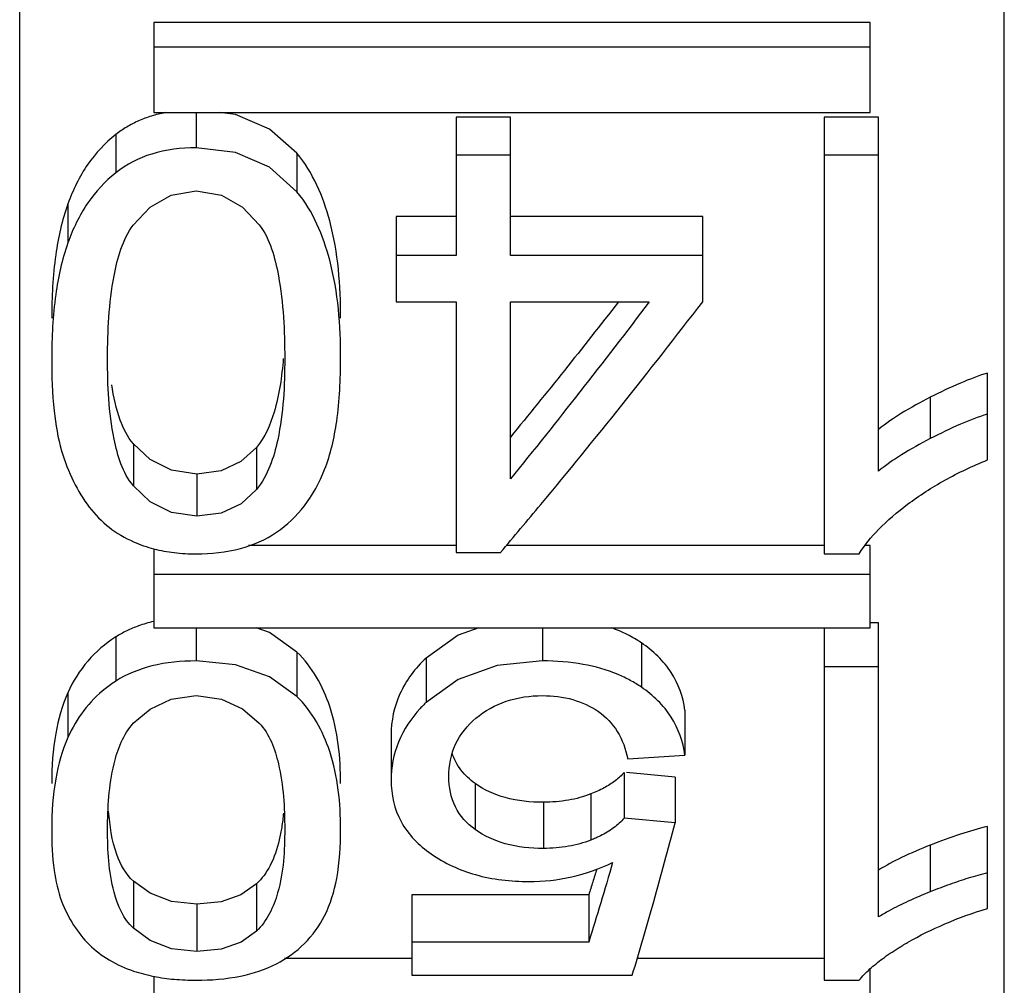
# Paper-space layout 'Sheet' of a CAD drawing. Header units: inches. Extents: x 0.2 to 10.8, y 0.2 to 8.3.
# Tile 56 of 256: x 3.1034 to 3.1254, y 1.9281 to 1.9496. Entities that reach past the tile are written whole.
import ezdxf

# ---------------------------------------------------------------- set-up
doc = ezdxf.new("R2010")
doc.units = ezdxf.units.IN
doc.header["$MEASUREMENT"] = 0
doc.layers.get('0').update_dxf_attribs({"lineweight": 5})

psp = doc.layouts.new('Sheet')

# ---------------------------------------------------------------- linework, layer by layer
at = {"color": 0, "linetype": 'ByBlock', "lineweight": -3}
for p, q in [((3.103363, 1.899123), (3.103363, 2.150722)), ((3.125363, 1.917975), (3.125363, 2.120269)), ((3.106363, 1.949573), (3.106363, 1.947556)), ((3.122363, 1.949573), (3.106363, 1.949573)), ((3.122363, 1.947556), (3.122363, 1.949573)), ((3.122363, 1.949023), (3.106363, 1.949023)), ((3.106363, 1.947556), (3.122363, 1.947556)), ((3.107306, 1.947556), (3.107306, 1.94677)), ((3.113114, 1.947457), (3.113114, 1.94436)), ((3.114329, 1.947457), (3.113114, 1.947457)), ((3.114329, 1.94436), (3.114329, 1.947457)), ((3.121339, 1.947457), (3.121339, 1.937694)), ((3.122554, 1.947457), (3.121339, 1.947457)), ((3.122554, 1.939544), (3.122554, 1.947457)), ((3.10551, 1.947066), (3.10551, 1.946211)), ((3.109557, 1.946647), (3.109557, 1.945788)), ((3.114329, 1.946607), (3.113114, 1.946607)), ((3.122554, 1.946607), (3.121339, 1.946607)), ((3.104439, 1.945516), (3.104439, 1.944643)), ((3.111777, 1.945237), (3.111777, 1.943329)), ((3.113114, 1.945237), (3.111777, 1.945237)), ((3.118624, 1.945237), (3.114329, 1.945237)), ((3.118624, 1.943329), (3.118624, 1.945237)), ((3.113114, 1.94436), (3.111777, 1.94436)), ((3.118624, 1.94436), (3.114329, 1.94436)), ((3.111777, 1.943329), (3.113114, 1.943329)), ((3.113114, 1.943329), (3.113114, 1.937727)), ((3.114329, 1.93937), (3.114329, 1.943329)), ((3.114329, 1.943329), (3.117429, 1.943329)), ((3.124986, 1.939794), (3.124986, 1.941735)), ((3.123708, 1.941195), (3.123708, 1.94027)), ((3.105903, 1.940152), (3.105903, 1.939216)), ((3.108655, 1.940073), (3.108655, 1.939135)), ((3.10732, 1.939478), (3.10732, 1.938534)), ((3.106363, 1.937808), (3.106363, 1.936038)), ((3.113114, 1.937879), (3.108475, 1.937879)), ((3.121339, 1.937879), (3.114233, 1.937879)), ((3.122363, 1.937879), (3.122258, 1.937879)), ((3.122363, 1.936038), (3.122363, 1.937879)), ((3.113114, 1.937727), (3.114106, 1.937727)), ((3.121339, 1.937694), (3.122122, 1.937694)), ((3.122363, 1.937236), (3.106363, 1.937236)), ((3.106363, 1.936038), (3.122363, 1.936038)), ((3.107306, 1.936038), (3.107306, 1.935301)), ((3.115045, 1.936038), (3.115045, 1.935301)), ((3.121339, 1.936038), (3.121339, 1.928166)), ((3.122554, 1.936154), (3.122363, 1.936154)), ((3.122554, 1.929579), (3.122554, 1.936154)), ((3.10551, 1.935837), (3.10551, 1.934849)), ((3.117255, 1.935704), (3.117255, 1.934714)), ((3.109557, 1.935499), (3.109557, 1.934506)), ((3.112442, 1.935366), (3.112442, 1.934372)), ((3.122554, 1.935169), (3.121339, 1.935169)), ((3.113159, 1.934887), (3.112442, 1.934372)), ((3.104439, 1.93459), (3.104439, 1.933587)), ((3.118226, 1.934202), (3.118226, 1.933195)), ((3.111662, 1.933647), (3.111662, 1.932633)), ((3.116949, 1.933115), (3.118226, 1.933195)), ((3.116868, 1.93281), (3.116868, 1.931786)), ((3.11801, 1.932706), (3.116921, 1.932805)), ((3.11801, 1.932706), (3.11801, 1.93168)), ((3.113541, 1.93256), (3.113541, 1.931533)), ((3.116126, 1.932328), (3.116126, 1.931298)), ((3.115065, 1.932142), (3.115065, 1.93111)), ((3.11801, 1.93168), (3.116868, 1.931786)), ((3.124986, 1.929771), (3.124986, 1.931603)), ((3.123708, 1.931183), (3.123708, 1.93014)), ((3.105903, 1.930379), (3.105903, 1.929326)), ((3.108655, 1.930318), (3.108655, 1.929264)), ((3.112128, 1.930074), (3.112128, 1.928276)), ((3.116078, 1.930074), (3.112128, 1.930074)), ((3.116078, 1.930074), (3.116078, 1.929017)), ((3.10732, 1.929863), (3.10732, 1.928804)), ((3.106278, 1.929053), (3.105903, 1.929326)), ((3.116078, 1.929017), (3.112128, 1.929017)), ((3.112128, 1.928652), (3.109282, 1.928652)), ((3.121339, 1.928652), (3.117161, 1.928652)), ((3.122363, 1.927042), (3.122363, 1.928415)), ((3.106363, 1.928252), (3.106363, 1.927042)), ((3.112128, 1.928276), (3.117051, 1.928276)), ((3.121339, 1.928166), (3.122122, 1.928166))]:
    psp.add_line(p, q, dxfattribs=at)
for points in [[(3.109557, 1.946647), (3.108945, 1.947187), (3.108187, 1.947513), (3.107827, 1.947556)], [(3.109557, 1.945788), (3.108944, 1.946334), (3.108187, 1.946663), (3.107306, 1.94677)], [(3.105901, 1.945044), (3.106275, 1.945441), (3.106747, 1.945714), (3.107306, 1.945811)], [(3.107306, 1.945811), (3.107873, 1.945715), (3.108345, 1.945445), (3.108717, 1.94505)], [(3.10732, 1.939478), (3.106753, 1.939563), (3.106279, 1.9398), (3.105903, 1.940152)], [(3.108655, 1.940073), (3.108308, 1.939756), (3.107864, 1.93955), (3.10732, 1.939478)], [(3.10732, 1.938534), (3.106753, 1.938619), (3.106278, 1.93886), (3.105903, 1.939216)], [(3.108655, 1.939135), (3.108309, 1.938815), (3.107865, 1.938607), (3.10732, 1.938534)], [(3.109557, 1.935499), (3.108945, 1.935935), (3.108649, 1.936038)], [(3.113621, 1.936038), (3.113161, 1.935876), (3.112442, 1.935366)], [(3.109557, 1.934506), (3.108944, 1.934948), (3.108187, 1.935215), (3.107306, 1.935301)], [(3.115045, 1.935301), (3.114032, 1.935199), (3.113159, 1.934887)], [(3.105901, 1.933908), (3.106275, 1.934227), (3.106747, 1.934447), (3.107306, 1.934526)], [(3.107306, 1.934526), (3.107873, 1.934448), (3.108345, 1.93423), (3.108717, 1.933913)], [(3.10732, 1.929863), (3.106753, 1.929927), (3.106279, 1.930109), (3.105903, 1.930379)], [(3.108655, 1.930318), (3.108308, 1.930075), (3.107864, 1.929918), (3.10732, 1.929863)], [(3.108655, 1.929264), (3.108309, 1.929019), (3.107865, 1.92886), (3.10732, 1.928804)], [(3.10732, 1.928804), (3.106753, 1.928869), (3.106278, 1.929053)]]:
    psp.add_lwpolyline(points, dxfattribs=at)
for points, knots in [([(3.106618, 1.947556), (3.106513, 1.947536), (3.10631, 1.947486), (3.106114, 1.947414), (3.10602, 1.947372)], [0, 0, 0, 0, 0.508574, 1, 1, 1, 1]), ([(3.10602, 1.947372), (3.105929, 1.947332), (3.105752, 1.94724), (3.105588, 1.947127), (3.10551, 1.947066)], [0, 0, 0, 0, 0.501687, 1, 1, 1, 1]), ([(3.10551, 1.947066), (3.105271, 1.946879), (3.104833, 1.946405), (3.104551, 1.945827), (3.104439, 1.945516)], [0, 0, 0, 0, 0.478838, 1, 1, 1, 1]), ([(3.107306, 1.94677), (3.106972, 1.94677), (3.106329, 1.946697), (3.105747, 1.9464), (3.10551, 1.946211)], [0, 0, 0, 0, 0.524609, 1, 1, 1, 1]), ([(3.110534, 1.942963), (3.110534, 1.943692), (3.110439, 1.944986), (3.109918, 1.946218), (3.109557, 1.946647)], [0, 0, 0, 0, 0.565147, 1, 1, 1, 1]), ([(3.10551, 1.946211), (3.10527, 1.946021), (3.104832, 1.945541), (3.104551, 1.944957), (3.104439, 1.944643)], [0, 0, 0, 0, 0.478068, 1, 1, 1, 1]), ([(3.110534, 1.94206), (3.110534, 1.942797), (3.110439, 1.944104), (3.109919, 1.945352), (3.109557, 1.945788)], [0, 0, 0, 0, 0.565658, 1, 1, 1, 1]), ([(3.104439, 1.945516), (3.104306, 1.94515), (3.104123, 1.9443), (3.104078, 1.943436), (3.104078, 1.942963)], [0, 0, 0, 0, 0.451951, 1, 1, 1, 1]), ([(3.105327, 1.94206), (3.105327, 1.942678), (3.105377, 1.943691), (3.10566, 1.944719), (3.105901, 1.945044)], [0, 0, 0, 0, 0.603986, 1, 1, 1, 1]), ([(3.108717, 1.94505), (3.108959, 1.944725), (3.109237, 1.943694), (3.109285, 1.942679), (3.109285, 1.94206)], [0, 0, 0, 0, 0.395286, 1, 1, 1, 1]), ([(3.104439, 1.944643), (3.104306, 1.944272), (3.104123, 1.943412), (3.104078, 1.942538), (3.104078, 1.94206)], [0, 0, 0, 0, 0.451809, 1, 1, 1, 1]), ([(3.117429, 1.943329), (3.116918, 1.942654), (3.115896, 1.941325), (3.114852, 1.940014), (3.114329, 1.93937)], [0, 0, 0, 0, 0.505399, 1, 1, 1, 1]), ([(3.116741, 1.943326), (3.116342, 1.942813), (3.115545, 1.941801), (3.114735, 1.940799), (3.114329, 1.940305)], [0, 0, 0, 0, 0.504194, 1, 1, 1, 1]), ([(3.115006, 1.938797), (3.115617, 1.939531), (3.116838, 1.94103), (3.118028, 1.942553), (3.118624, 1.943329)], [0, 0, 0, 0, 0.493822, 1, 1, 1, 1]), ([(3.104078, 1.94206), (3.104078, 1.941669), (3.104102, 1.940976), (3.104215, 1.940288), (3.104301, 1.939998)], [0, 0, 0, 0, 0.564564, 1, 1, 1, 1]), ([(3.105903, 1.939216), (3.105663, 1.939506), (3.105367, 1.940489), (3.105327, 1.941459), (3.105327, 1.94206)], [0, 0, 0, 0, 0.385418, 1, 1, 1, 1]), ([(3.109253, 1.942063), (3.109221, 1.941659), (3.109128, 1.940963), (3.108842, 1.9403), (3.108655, 1.940073)], [0, 0, 0, 0, 0.579761, 1, 1, 1, 1]), ([(3.109285, 1.94206), (3.109285, 1.941453), (3.109241, 1.940448), (3.108909, 1.939447), (3.108655, 1.939135)], [0, 0, 0, 0, 0.601569, 1, 1, 1, 1]), ([(3.110176, 1.939579), (3.110312, 1.939923), (3.110496, 1.940751), (3.110534, 1.941591), (3.110534, 1.94206)], [0, 0, 0, 0, 0.441318, 1, 1, 1, 1]), ([(3.124986, 1.941735), (3.124781, 1.941672), (3.124347, 1.941507), (3.123929, 1.941308), (3.123708, 1.941195)], [0, 0, 0, 0, 0.463054, 1, 1, 1, 1]), ([(3.105903, 1.940152), (3.105773, 1.940308), (3.10556, 1.940743), (3.105462, 1.941207), (3.105421, 1.941475)], [0, 0, 0, 0, 0.427496, 1, 1, 1, 1]), ([(3.123708, 1.941195), (3.123489, 1.941083), (3.123092, 1.940865), (3.122716, 1.940608), (3.122554, 1.940477)], [0, 0, 0, 0, 0.540655, 1, 1, 1, 1]), ([(3.124986, 1.940817), (3.124781, 1.940753), (3.124347, 1.940586), (3.123929, 1.940384), (3.123708, 1.94027)], [0, 0, 0, 0, 0.462877, 1, 1, 1, 1]), ([(3.123708, 1.94027), (3.123489, 1.940157), (3.123091, 1.939936), (3.122716, 1.939677), (3.122554, 1.939544)], [0, 0, 0, 0, 0.540384, 1, 1, 1, 1]), ([(3.104301, 1.939998), (3.104371, 1.939762), (3.104538, 1.939321), (3.104783, 1.938917), (3.104918, 1.93874)], [0, 0, 0, 0, 0.525657, 1, 1, 1, 1]), ([(3.123203, 1.938802), (3.123466, 1.939001), (3.124041, 1.939371), (3.12466, 1.939662), (3.124986, 1.939794)], [0, 0, 0, 0, 0.484313, 1, 1, 1, 1]), ([(3.109101, 1.938178), (3.109337, 1.938341), (3.109777, 1.938759), (3.110063, 1.939292), (3.110176, 1.939579)], [0, 0, 0, 0, 0.481592, 1, 1, 1, 1]), ([(3.104918, 1.93874), (3.105045, 1.938572), (3.105346, 1.938266), (3.105715, 1.938051), (3.105909, 1.937964)], [0, 0, 0, 0, 0.497946, 1, 1, 1, 1]), ([(3.114106, 1.937727), (3.114257, 1.937904), (3.114558, 1.93826), (3.114857, 1.938617), (3.115006, 1.938797)], [0, 0, 0, 0, 0.498392, 1, 1, 1, 1]), ([(3.122122, 1.937694), (3.122242, 1.937892), (3.122576, 1.938295), (3.122974, 1.938629), (3.123203, 1.938802)], [0, 0, 0, 0, 0.446913, 1, 1, 1, 1]), ([(3.107306, 1.937694), (3.107639, 1.937694), (3.10827, 1.937757), (3.108858, 1.938012), (3.109101, 1.938178)], [0, 0, 0, 0, 0.531257, 1, 1, 1, 1]), ([(3.105909, 1.937964), (3.105981, 1.937932), (3.10613, 1.937873), (3.106284, 1.937826), (3.106362, 1.937806)], [0, 0, 0, 0, 0.494528, 1, 1, 1, 1]), ([(3.106362, 1.937806), (3.106511, 1.937768), (3.106824, 1.937711), (3.107142, 1.937694), (3.107306, 1.937694)], [0, 0, 0, 0, 0.483632, 1, 1, 1, 1]), ([(3.10602, 1.936084), (3.10593, 1.936052), (3.105754, 1.935979), (3.105589, 1.935887), (3.10551, 1.935837)], [0, 0, 0, 0, 0.506939, 1, 1, 1, 1]), ([(3.106354, 1.936183), (3.106297, 1.936169), (3.106185, 1.93614), (3.106074, 1.936104), (3.10602, 1.936084)], [0, 0, 0, 0, 0.50617, 1, 1, 1, 1]), ([(3.117255, 1.935704), (3.117153, 1.935773), (3.116937, 1.935899), (3.116708, 1.935998), (3.116589, 1.936041)], [0, 0, 0, 0, 0.49209, 1, 1, 1, 1]), ([(3.10551, 1.935837), (3.105278, 1.93569), (3.10485, 1.935323), (3.104554, 1.934845), (3.104439, 1.93459)], [0, 0, 0, 0, 0.494659, 1, 1, 1, 1]), ([(3.118226, 1.934202), (3.118187, 1.934497), (3.117975, 1.935096), (3.117515, 1.935528), (3.117255, 1.935704)], [0, 0, 0, 0, 0.486225, 1, 1, 1, 1]), ([(3.110534, 1.932564), (3.110534, 1.933143), (3.110431, 1.934207), (3.109898, 1.935171), (3.109557, 1.935499)], [0, 0, 0, 0, 0.550509, 1, 1, 1, 1]), ([(3.112442, 1.935366), (3.112203, 1.935138), (3.111799, 1.934613), (3.111662, 1.93396), (3.111662, 1.933647)], [0, 0, 0, 0, 0.513679, 1, 1, 1, 1]), ([(3.107306, 1.935301), (3.106973, 1.935301), (3.106346, 1.935244), (3.105755, 1.935006), (3.10551, 1.934849)], [0, 0, 0, 0, 0.53335, 1, 1, 1, 1]), ([(3.116733, 1.934999), (3.116484, 1.935104), (3.115925, 1.93526), (3.115349, 1.935301), (3.115045, 1.935301)], [0, 0, 0, 0, 0.470785, 1, 1, 1, 1]), ([(3.117255, 1.934714), (3.117174, 1.93477), (3.117004, 1.934873), (3.116825, 1.934959), (3.116733, 1.934999)], [0, 0, 0, 0, 0.494497, 1, 1, 1, 1]), ([(3.105275, 1.934681), (3.105097, 1.934539), (3.104769, 1.934205), (3.104535, 1.933801), (3.104439, 1.933587)], [0, 0, 0, 0, 0.49188, 1, 1, 1, 1]), ([(3.10551, 1.934849), (3.105469, 1.934823), (3.105389, 1.934769), (3.105312, 1.934711), (3.105275, 1.934681)], [0, 0, 0, 0, 0.501959, 1, 1, 1, 1]), ([(3.118226, 1.933195), (3.118187, 1.933492), (3.117976, 1.934097), (3.117515, 1.934536), (3.117255, 1.934714)], [0, 0, 0, 0, 0.487357, 1, 1, 1, 1]), ([(3.104439, 1.93459), (3.104309, 1.934302), (3.104124, 1.933629), (3.104078, 1.932938), (3.104078, 1.932564)], [0, 0, 0, 0, 0.457657, 1, 1, 1, 1]), ([(3.110534, 1.931537), (3.110534, 1.932123), (3.110431, 1.933197), (3.109899, 1.934174), (3.109557, 1.934506)], [0, 0, 0, 0, 0.551225, 1, 1, 1, 1]), ([(3.113558, 1.934022), (3.113757, 1.934187), (3.114234, 1.934453), (3.114772, 1.934526), (3.115045, 1.934526)], [0, 0, 0, 0, 0.486919, 1, 1, 1, 1]), ([(3.115045, 1.934526), (3.115273, 1.934526), (3.115715, 1.934475), (3.116121, 1.934288), (3.116294, 1.934169)], [0, 0, 0, 0, 0.520152, 1, 1, 1, 1]), ([(3.112314, 1.934241), (3.112111, 1.934021), (3.111773, 1.933519), (3.111662, 1.932923), (3.111662, 1.932633)], [0, 0, 0, 0, 0.508675, 1, 1, 1, 1]), ([(3.112442, 1.934372), (3.11242, 1.934351), (3.112377, 1.934308), (3.112335, 1.934263), (3.112314, 1.934241)], [0, 0, 0, 0, 0.503543, 1, 1, 1, 1]), ([(3.112952, 1.932712), (3.112952, 1.93296), (3.113044, 1.933465), (3.113369, 1.933865), (3.113558, 1.934022)], [0, 0, 0, 0, 0.502859, 1, 1, 1, 1]), ([(3.116294, 1.934169), (3.116462, 1.934054), (3.116762, 1.933736), (3.116905, 1.933328), (3.116949, 1.933115)], [0, 0, 0, 0, 0.483201, 1, 1, 1, 1]), ([(3.105327, 1.931537), (3.105327, 1.932026), (3.105375, 1.932847), (3.105674, 1.933662), (3.105901, 1.933908)], [0, 0, 0, 0, 0.593649, 1, 1, 1, 1]), ([(3.108717, 1.933913), (3.108945, 1.933667), (3.10924, 1.932848), (3.109285, 1.932028), (3.109285, 1.931537)], [0, 0, 0, 0, 0.405526, 1, 1, 1, 1]), ([(3.104439, 1.933587), (3.104309, 1.933295), (3.104124, 1.932614), (3.104078, 1.931915), (3.104078, 1.931537)], [0, 0, 0, 0, 0.45744, 1, 1, 1, 1]), ([(3.113541, 1.93256), (3.113421, 1.932646), (3.113206, 1.932845), (3.11307, 1.933105), (3.113025, 1.933238)], [0, 0, 0, 0, 0.512333, 1, 1, 1, 1]), ([(3.113541, 1.931533), (3.113359, 1.931665), (3.113038, 1.932016), (3.112952, 1.932483), (3.112952, 1.932712)], [0, 0, 0, 0, 0.494659, 1, 1, 1, 1]), ([(3.116868, 1.93281), (3.116839, 1.932776), (3.116775, 1.93271), (3.116704, 1.932651), (3.116668, 1.932623)], [0, 0, 0, 0, 0.491878, 1, 1, 1, 1]), ([(3.111662, 1.932633), (3.111662, 1.932317), (3.111807, 1.931653), (3.112286, 1.931177), (3.112555, 1.930989)], [0, 0, 0, 0, 0.490999, 1, 1, 1, 1]), ([(3.115065, 1.932142), (3.114779, 1.932142), (3.114242, 1.932194), (3.113742, 1.932416), (3.113541, 1.93256)], [0, 0, 0, 0, 0.536048, 1, 1, 1, 1]), ([(3.116668, 1.932623), (3.11659, 1.932563), (3.116415, 1.932452), (3.116227, 1.932367), (3.116126, 1.932328)], [0, 0, 0, 0, 0.477147, 1, 1, 1, 1]), ([(3.116126, 1.932328), (3.115965, 1.932265), (3.115614, 1.932171), (3.115253, 1.932142), (3.115065, 1.932142)], [0, 0, 0, 0, 0.479898, 1, 1, 1, 1]), ([(3.105903, 1.930379), (3.105731, 1.930537), (3.105453, 1.931057), (3.105376, 1.931618), (3.10535, 1.931947)], [0, 0, 0, 0, 0.415089, 1, 1, 1, 1]), ([(3.109257, 1.931899), (3.109247, 1.931795), (3.109223, 1.931594), (3.109185, 1.931396), (3.109163, 1.931303)], [0, 0, 0, 0, 0.522255, 1, 1, 1, 1]), ([(3.116868, 1.931786), (3.116799, 1.931706), (3.116633, 1.931557), (3.116442, 1.931444), (3.116338, 1.931392)], [0, 0, 0, 0, 0.477687, 1, 1, 1, 1]), ([(3.117051, 1.928276), (3.117215, 1.928825), (3.117544, 1.929957), (3.117854, 1.931095), (3.11801, 1.93168)], [0, 0, 0, 0, 0.486041, 1, 1, 1, 1]), ([(3.124986, 1.931603), (3.124782, 1.931554), (3.124351, 1.931426), (3.12393, 1.931271), (3.123708, 1.931183)], [0, 0, 0, 0, 0.466245, 1, 1, 1, 1]), ([(3.104078, 1.931537), (3.104078, 1.93123), (3.104102, 1.930687), (3.104216, 1.93015), (3.104301, 1.929929)], [0, 0, 0, 0, 0.564087, 1, 1, 1, 1]), ([(3.105903, 1.929326), (3.10568, 1.929533), (3.10536, 1.930293), (3.105327, 1.931066), (3.105327, 1.931537)], [0, 0, 0, 0, 0.393094, 1, 1, 1, 1]), ([(3.109285, 1.931537), (3.109285, 1.931062), (3.109245, 1.930258), (3.108892, 1.929488), (3.108655, 1.929264)], [0, 0, 0, 0, 0.593245, 1, 1, 1, 1]), ([(3.110176, 1.929605), (3.110309, 1.929865), (3.110497, 1.930509), (3.110534, 1.93117), (3.110534, 1.931537)], [0, 0, 0, 0, 0.443254, 1, 1, 1, 1]), ([(3.115065, 1.93111), (3.114779, 1.93111), (3.114241, 1.931162), (3.113742, 1.931388), (3.113541, 1.931533)], [0, 0, 0, 0, 0.535563, 1, 1, 1, 1]), ([(3.116338, 1.931392), (3.116304, 1.931375), (3.116234, 1.931342), (3.116163, 1.931313), (3.116126, 1.931298)], [0, 0, 0, 0, 0.491688, 1, 1, 1, 1]), ([(3.109163, 1.931303), (3.109117, 1.931104), (3.109, 1.930745), (3.108779, 1.930434), (3.108655, 1.930318)], [0, 0, 0, 0, 0.545109, 1, 1, 1, 1]), ([(3.116126, 1.931298), (3.115965, 1.931235), (3.115614, 1.931139), (3.115253, 1.93111), (3.115065, 1.93111)], [0, 0, 0, 0, 0.480087, 1, 1, 1, 1]), ([(3.123708, 1.931183), (3.123491, 1.931097), (3.123098, 1.93093), (3.122719, 1.930731), (3.122554, 1.930628)], [0, 0, 0, 0, 0.54601, 1, 1, 1, 1]), ([(3.112555, 1.930989), (3.112854, 1.930781), (3.113567, 1.930454), (3.114339, 1.930371), (3.114741, 1.930371)], [0, 0, 0, 0, 0.475997, 1, 1, 1, 1]), ([(3.114741, 1.930371), (3.115062, 1.930371), (3.115709, 1.930441), (3.116321, 1.930658), (3.116612, 1.930797)], [0, 0, 0, 0, 0.499272, 1, 1, 1, 1]), ([(3.116612, 1.930797), (3.116524, 1.930495), (3.116349, 1.929901), (3.116169, 1.929309), (3.116078, 1.929017)], [0, 0, 0, 0, 0.507245, 1, 1, 1, 1]), ([(3.116256, 1.930648), (3.116227, 1.930551), (3.116168, 1.93036), (3.116108, 1.930169), (3.116078, 1.930074)], [0, 0, 0, 0, 0.50247, 1, 1, 1, 1]), ([(3.124986, 1.930565), (3.124915, 1.930547), (3.124771, 1.930509), (3.124628, 1.930467), (3.124555, 1.930444)], [0, 0, 0, 0, 0.486927, 1, 1, 1, 1]), ([(3.124555, 1.930444), (3.124418, 1.930401), (3.124133, 1.930305), (3.123853, 1.930198), (3.123708, 1.93014)], [0, 0, 0, 0, 0.479163, 1, 1, 1, 1]), ([(3.123708, 1.93014), (3.123542, 1.930073), (3.123233, 1.929942), (3.122931, 1.929794), (3.122794, 1.929719)], [0, 0, 0, 0, 0.533255, 1, 1, 1, 1]), ([(3.104301, 1.929929), (3.104372, 1.929744), (3.104544, 1.929396), (3.104787, 1.929094), (3.104918, 1.928961)], [0, 0, 0, 0, 0.515715, 1, 1, 1, 1]), ([(3.122794, 1.929719), (3.122752, 1.929696), (3.122672, 1.929651), (3.122593, 1.929603), (3.122554, 1.929579)], [0, 0, 0, 0, 0.512628, 1, 1, 1, 1]), ([(3.123203, 1.929009), (3.12347, 1.929164), (3.124053, 1.92945), (3.124663, 1.92967), (3.124986, 1.929771)], [0, 0, 0, 0, 0.477807, 1, 1, 1, 1]), ([(3.109101, 1.928533), (3.109328, 1.928652), (3.109755, 1.928953), (3.110059, 1.929378), (3.110176, 1.929605)], [0, 0, 0, 0, 0.500983, 1, 1, 1, 1]), ([(3.104918, 1.928961), (3.10505, 1.928829), (3.105362, 1.928591), (3.105719, 1.928435), (3.105909, 1.92837)], [0, 0, 0, 0, 0.482849, 1, 1, 1, 1]), ([(3.122989, 1.92888), (3.123023, 1.928902), (3.123094, 1.928945), (3.123166, 1.928987), (3.123203, 1.929009)], [0, 0, 0, 0, 0.491302, 1, 1, 1, 1]), ([(3.122359, 1.928416), (3.122449, 1.928497), (3.122653, 1.928661), (3.12287, 1.928806), (3.122989, 1.92888)], [0, 0, 0, 0, 0.464316, 1, 1, 1, 1]), ([(3.107306, 1.928166), (3.107638, 1.928166), (3.108255, 1.928211), (3.10885, 1.928402), (3.109101, 1.928533)], [0, 0, 0, 0, 0.539772, 1, 1, 1, 1]), ([(3.105909, 1.92837), (3.105982, 1.928346), (3.106132, 1.928301), (3.106284, 1.928266), (3.106362, 1.928251)], [0, 0, 0, 0, 0.491647, 1, 1, 1, 1]), ([(3.122122, 1.928166), (3.122157, 1.928209), (3.122233, 1.928295), (3.122315, 1.928375), (3.122359, 1.928416)], [0, 0, 0, 0, 0.478778, 1, 1, 1, 1]), ([(3.106362, 1.928251), (3.106512, 1.928221), (3.106826, 1.928178), (3.107142, 1.928166), (3.107306, 1.928166)], [0, 0, 0, 0, 0.482013, 1, 1, 1, 1])]:
    psp.add_open_spline(points, degree=3, knots=knots, dxfattribs=at)

doc.saveas('drawing.dxf')
